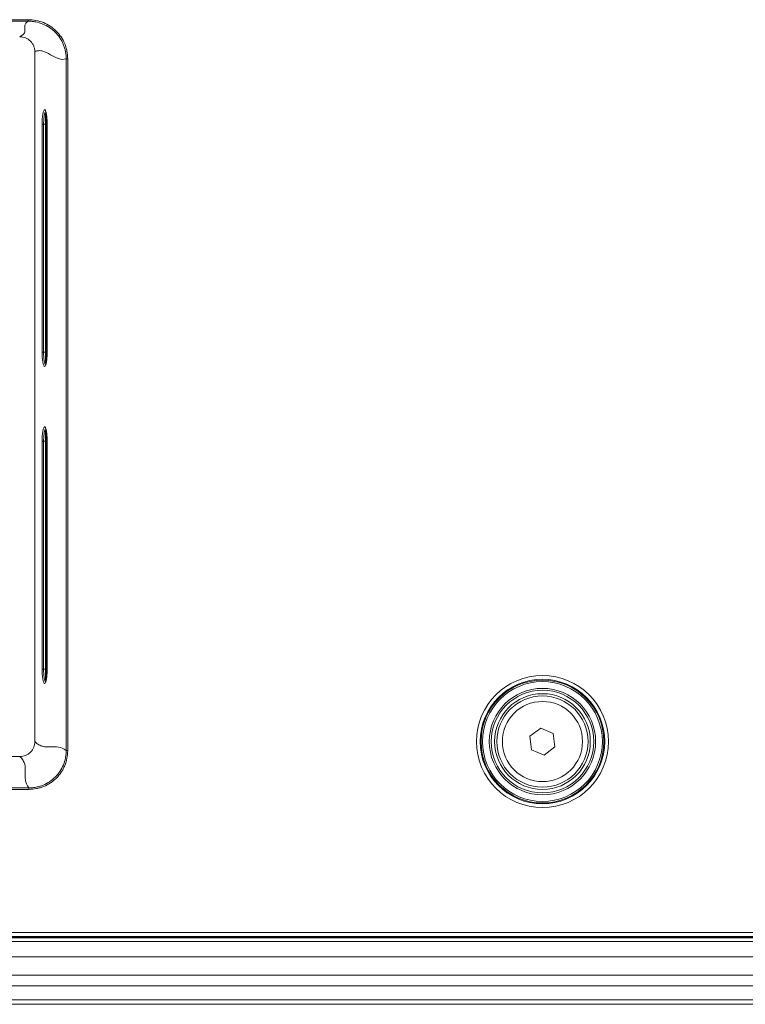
# Model space of a CAD drawing. Header units: millimetres. Extents: x 0 to 1118, y 0 to 864.
# Tile 17 of 235: x 280 to 304, y 163 to 195. Entities that reach past the tile are written whole.
import ezdxf

# ---------------------------------------------------------------- set-up
doc = ezdxf.new("R2010")
doc.units = ezdxf.units.MM

msp = doc.modelspace()

# ---------------------------------------------------------------- linework, layer by layer
at = {"color": 9, "linetype": 'Continuous', "lineweight": 0}
for p, q in [((206.824, 194.935), (280.392, 194.935)), ((280.392, 194.885), (206.824, 194.885)), ((280.392, 194.935), (280.392, 194.885)), ((281.688, 193.651), (281.638, 193.651)), ((281.638, 170.894), (281.638, 193.651)), ((281.688, 193.651), (281.688, 170.894)), ((280.958, 191.804), (280.958, 183.695)), ((280.958, 191.804), (280.958, 191.804)), ((280.845, 184), (280.845, 191.5)), ((280.893, 191.5), (280.958, 191.5)), ((280.893, 191.5), (280.893, 184)), ((281.011, 191.5), (280.99, 191.5)), ((280.99, 184), (280.99, 191.5)), ((281.012, 191.5), (281.012, 184)), ((280.893, 184), (280.845, 184)), ((280.893, 184), (280.958, 184)), ((280.99, 184), (281.011, 184)), ((281.012, 184), (281.011, 184)), ((280.958, 183.695), (280.958, 183.695)), ((280.958, 181.377), (280.958, 173.267)), ((280.958, 181.377), (280.958, 181.377)), ((280.845, 173.572), (280.845, 181.072)), ((280.893, 181.072), (280.958, 181.072)), ((280.893, 181.072), (280.893, 173.572)), ((281.011, 181.072), (280.99, 181.072)), ((280.99, 173.572), (280.99, 181.072)), ((281.012, 181.072), (281.012, 173.572)), ((280.893, 173.572), (280.845, 173.572)), ((280.893, 173.572), (280.958, 173.572)), ((280.99, 173.572), (281.011, 173.572)), ((281.012, 173.572), (281.011, 173.572)), ((280.958, 173.267), (280.958, 173.267)), ((281.688, 170.894), (281.638, 170.894)), ((206.805, 169.667), (280.411, 169.667)), ((280.411, 169.617), (206.805, 169.617)), ((280.411, 169.667), (280.411, 169.617)), ((194.945, 164.907), (400.671, 164.907)), ((400.671, 164.782), (194.945, 164.782)), ((195.72, 164.735), (399.895, 164.735)), ((195.72, 164.11), (399.895, 164.11)), ((195.72, 163.504), (399.895, 163.504)), ((195.72, 163.151), (399.895, 163.151)), ((195.72, 162.693), (399.895, 162.693))]:
    msp.add_line(p, q, dxfattribs=at)
at = {"color": 7, "linetype": 'Continuous', "lineweight": 15}
for p, q in [((280.608, 193.88), (280.608, 171.189)), ((280.958, 191.804), (280.958, 191.85)), ((280.958, 183.695), (280.958, 191.804)), ((280.893, 191.5), (280.845, 191.5)), ((281.011, 191.5), (281.011, 184)), ((281.012, 191.5), (281.011, 191.5)), ((280.958, 183.649), (280.958, 183.695)), ((280.958, 181.377), (280.958, 181.422)), ((280.958, 173.267), (280.958, 181.377)), ((280.893, 181.072), (280.845, 181.072)), ((281.011, 181.072), (281.011, 173.572)), ((281.012, 181.072), (281.011, 181.072)), ((280.958, 173.222), (280.958, 173.267)), ((296.896, 171.365), (297.254, 171.634)), ((296.95, 170.921), (296.896, 171.365)), ((297.254, 171.634), (297.665, 171.459)), ((297.665, 171.459), (297.72, 171.015)), ((297.72, 171.015), (297.362, 170.746)), ((280.115, 170.697), (207.1, 170.697)), ((297.362, 170.746), (296.95, 170.921)), ((400.678, 164.765), (194.938, 164.765)), ((195.72, 164.61), (399.895, 164.61)), ((195.72, 162.547), (399.895, 162.547))]:
    msp.add_line(p, q, dxfattribs=at)
at = {"color": 7, "linetype": 'Continuous', "lineweight": 15, "flags": 128}
for points in [[(280.968, 191.917), (280.961, 191.916), (280.935, 191.867), (280.914, 191.777), (280.899, 191.657), (280.893, 191.5), (280.893, 191.5), (280.893, 191.5)], [(280.968, 181.489), (280.961, 181.489), (280.935, 181.439), (280.914, 181.349), (280.899, 181.23), (280.893, 181.072), (280.893, 181.072), (280.893, 181.072)]]:
    msp.add_lwpolyline(points, dxfattribs=at)
at = {"color": 9, "linetype": 'Continuous', "lineweight": 0}
for radius in [2.173, 2.048, 2.021, 1.971, 1.318]:
    msp.add_circle((297.308, 171.19), radius, dxfattribs=at)
at = {"color": 7, "linetype": 'Continuous', "lineweight": 15}
for radius in [1.75, 1.688, 1.575, 1.5]:
    msp.add_circle((297.308, 171.19), radius, dxfattribs=at)
at = {"color": 9, "linetype": 'Continuous', "lineweight": 0}
for centre, radius, start, end in [((280.984, 191.8), 0.0259, 93.0985, 170.8288), ((280.981, 191.803), 0.0235, 87.2045, 175.8357), ((280.983, 183.699), 0.0253, 188.7653, 253.1743), ((280.981, 183.696), 0.0235, 184.1643, 272.7955), ((280.984, 181.373), 0.0259, 93.0985, 170.8288), ((280.981, 181.375), 0.0235, 87.2045, 175.8357), ((280.983, 173.271), 0.0253, 188.7653, 253.1743), ((280.981, 173.269), 0.0235, 184.1643, 272.7955)]:
    msp.add_arc(centre, radius, start, end, dxfattribs=at)
at = {"color": 7, "linetype": 'Continuous', "lineweight": 15}
for centre in [(280.983, 183.649), (280.983, 173.222)]:
    msp.add_arc(centre, 0.025, 180, 269, dxfattribs=at)
at = {"color": 9, "linetype": 'Continuous', "lineweight": 0}
for centre, start_param, end_param in [((280.928, 191.5), 4.712389, 5.770337), ((280.928, 184), 3.654441, 4.712389), ((280.928, 181.072), 4.712389, 5.770337), ((280.928, 173.572), 3.654441, 4.712389)]:
    msp.add_ellipse(centre, major_axis=(0, 0.35), ratio=0.176328, start_param=start_param, end_param=end_param, dxfattribs=at)
for points, knots in [([(280.108, 194.375), (280.118, 194.38), (280.129, 194.385), (280.149, 194.395), (280.176, 194.411), (280.227, 194.448), (280.286, 194.522), (280.28, 194.672), (280.253, 194.802), (280.392, 194.885)], [0, 0, 0, 0, 0.03125, 0.03125, 0.0625, 0.125, 0.25, 0.5, 1, 1, 1, 1]), ([(280.392, 194.935), (280.477, 194.935), (280.561, 194.927), (280.728, 194.894), (280.809, 194.87), (280.965, 194.807), (281.04, 194.767), (281.182, 194.674), (281.247, 194.621), (281.367, 194.503), (281.422, 194.437), (281.516, 194.297), (281.556, 194.223), (281.605, 194.106), (281.619, 194.066), (281.644, 193.985), (281.654, 193.944), (281.679, 193.82), (281.688, 193.737), (281.688, 193.651)], [0, 0, 0, 0, 0.125, 0.125, 0.25, 0.25, 0.375, 0.375, 0.5, 0.5, 0.625, 0.625, 0.75, 0.75, 0.8125, 0.8125, 0.875, 0.875, 1, 1, 1, 1]), ([(281.638, 193.651), (281.638, 193.672), (281.638, 193.692), (281.636, 193.733), (281.634, 193.753), (281.628, 193.813), (281.616, 193.893), (281.597, 193.972), (281.573, 194.05), (281.559, 194.088), (281.512, 194.201), (281.474, 194.272), (281.383, 194.406), (281.33, 194.47), (281.215, 194.583), (281.152, 194.634), (281.016, 194.724), (280.943, 194.762), (280.794, 194.823), (280.716, 194.846), (280.595, 194.87), (280.555, 194.876), (280.494, 194.882), (280.473, 194.883), (280.433, 194.885), (280.412, 194.885), (280.392, 194.885)], [0, 0, 0, 0, 0.03125, 0.03125, 0.0625, 0.0625, 0.125, 0.1875, 0.1875, 0.25, 0.25, 0.375, 0.375, 0.5, 0.5, 0.625, 0.625, 0.75, 0.75, 0.875, 0.875, 0.9375, 0.9375, 0.96875, 0.96875, 1, 1, 1, 1]), ([(280.608, 193.88), (280.629, 193.891), (280.65, 193.9), (280.693, 193.911), (280.757, 193.922), (280.907, 193.901), (281.209, 193.737), (281.468, 193.584), (281.638, 193.651)], [0, 0, 0, 0, 0.0625, 0.0625, 0.125, 0.25, 0.5, 1, 1, 1, 1]), ([(280.982, 191.826), (280.985, 191.818), (280.992, 191.791), (280.997, 191.75), (281.001, 191.723)], [0, 0, 0, 0, 0.322215, 1, 1, 1, 1]), ([(281.006, 191.671), (281.008, 191.645), (281.013, 191.592), (281.014, 191.531), (281.014, 191.5)], [0, 0, 0, 0, 0.4826425, 1, 1, 1, 1]), ([(281.012, 184), (281.012, 183.936), (281.01, 183.875), (281.004, 183.788), (281.001, 183.761), (280.995, 183.709), (280.991, 183.685), (280.984, 183.641), (280.979, 183.622), (280.97, 183.588), (280.965, 183.573), (280.95, 183.538), (280.939, 183.525), (280.918, 183.525), (280.907, 183.538), (280.892, 183.573), (280.887, 183.587), (280.878, 183.621), (280.874, 183.641), (280.866, 183.685), (280.862, 183.709), (280.856, 183.76), (280.854, 183.788), (280.847, 183.875), (280.845, 183.936), (280.845, 184)], [0, 0, 0, 0, 0.125, 0.125, 0.1875, 0.1875, 0.25, 0.25, 0.3125, 0.3125, 0.375, 0.375, 0.5, 0.5, 0.625, 0.625, 0.6875, 0.6875, 0.75, 0.75, 0.8125, 0.8125, 0.875, 0.875, 1, 1, 1, 1]), ([(280.982, 181.399), (280.985, 181.39), (280.992, 181.363), (280.997, 181.323), (281.001, 181.295)], [0, 0, 0, 0, 0.322215, 1, 1, 1, 1]), ([(281.006, 181.244), (281.008, 181.218), (281.013, 181.164), (281.014, 181.103), (281.014, 181.072)], [0, 0, 0, 0, 0.4826425, 1, 1, 1, 1]), ([(281.012, 173.572), (281.012, 173.509), (281.01, 173.448), (281.004, 173.361), (281.001, 173.333), (280.995, 173.282), (280.991, 173.258), (280.984, 173.214), (280.979, 173.194), (280.97, 173.16), (280.965, 173.145), (280.95, 173.11), (280.939, 173.098), (280.918, 173.098), (280.907, 173.11), (280.892, 173.145), (280.887, 173.16), (280.878, 173.194), (280.874, 173.213), (280.866, 173.257), (280.862, 173.281), (280.856, 173.333), (280.854, 173.36), (280.847, 173.447), (280.845, 173.509), (280.845, 173.572)], [0, 0, 0, 0, 0.125, 0.125, 0.1875, 0.1875, 0.25, 0.25, 0.3125, 0.3125, 0.375, 0.375, 0.5, 0.5, 0.625, 0.625, 0.6875, 0.6875, 0.75, 0.75, 0.8125, 0.8125, 0.875, 0.875, 1, 1, 1, 1]), ([(280.608, 171.189), (280.618, 171.179), (280.629, 171.168), (280.65, 171.149), (280.682, 171.121), (280.756, 171.07), (280.906, 171.01), (281.209, 171.012), (281.469, 171.034), (281.638, 170.894)], [0, 0, 0, 0, 0.03125, 0.03125, 0.0625, 0.125, 0.25, 0.5, 1, 1, 1, 1]), ([(280.115, 170.697), (280.126, 170.687), (280.137, 170.676), (280.156, 170.655), (280.184, 170.623), (280.235, 170.549), (280.295, 170.399), (280.293, 170.096), (280.271, 169.836), (280.411, 169.667)], [0, 0, 0, 0, 0.03125, 0.03125, 0.0625, 0.125, 0.25, 0.5, 1, 1, 1, 1]), ([(280.411, 169.667), (280.431, 169.667), (280.451, 169.667), (280.492, 169.669), (280.512, 169.67), (280.572, 169.676), (280.611, 169.682), (280.69, 169.697), (280.729, 169.707), (280.806, 169.73), (280.844, 169.743), (280.956, 169.789), (281.027, 169.826), (281.16, 169.915), (281.224, 169.967), (281.337, 170.08), (281.388, 170.142), (281.477, 170.276), (281.515, 170.348), (281.576, 170.496), (281.599, 170.573), (281.623, 170.692), (281.629, 170.732), (281.634, 170.793), (281.636, 170.813), (281.638, 170.853), (281.638, 170.874), (281.638, 170.894)], [0, 0, 0, 0, 0.03125, 0.03125, 0.0625, 0.0625, 0.125, 0.125, 0.1875, 0.1875, 0.25, 0.25, 0.375, 0.375, 0.5, 0.5, 0.625, 0.625, 0.75, 0.75, 0.875, 0.875, 0.9375, 0.9375, 0.96875, 0.96875, 1, 1, 1, 1]), ([(281.688, 170.894), (281.688, 170.81), (281.679, 170.726), (281.647, 170.561), (281.623, 170.481), (281.575, 170.365), (281.557, 170.327), (281.518, 170.253), (281.496, 170.217), (281.427, 170.112), (281.374, 170.048), (281.256, 169.93), (281.19, 169.876), (281.051, 169.784), (280.978, 169.745), (280.861, 169.698), (280.822, 169.683), (280.741, 169.659), (280.701, 169.649), (280.578, 169.626), (280.495, 169.617), (280.411, 169.617)], [0, 0, 0, 0, 0.125, 0.125, 0.25, 0.25, 0.3125, 0.3125, 0.375, 0.375, 0.5, 0.5, 0.625, 0.625, 0.75, 0.75, 0.8125, 0.8125, 0.875, 0.875, 1, 1, 1, 1])]:
    msp.add_open_spline(points, degree=3, knots=knots, dxfattribs=at)
at = {"color": 7, "linetype": 'Continuous', "lineweight": 15}
for points, knots in [([(280.608, 193.88), (280.608, 193.913), (280.605, 193.945), (280.592, 194.009), (280.582, 194.04), (280.557, 194.101), (280.542, 194.129), (280.505, 194.183), (280.484, 194.208), (280.415, 194.277), (280.359, 194.313), (280.239, 194.362), (280.174, 194.375), (280.108, 194.375)], [0, 0, 0, 0, 0.125, 0.125, 0.25, 0.25, 0.375, 0.375, 0.5, 0.5, 0.75, 0.75, 1, 1, 1, 1]), ([(280.845, 191.5), (280.845, 191.563), (280.847, 191.624), (280.854, 191.711), (280.856, 191.738), (280.862, 191.79), (280.866, 191.814), (280.874, 191.858), (280.878, 191.877), (280.887, 191.912), (280.892, 191.926), (280.907, 191.961), (280.918, 191.974), (280.934, 191.974), (280.939, 191.971), (280.95, 191.959), (280.955, 191.95), (280.965, 191.927), (280.97, 191.912), (280.979, 191.878), (280.983, 191.858), (280.991, 191.815), (280.995, 191.79), (281.001, 191.739), (281.004, 191.712), (281.01, 191.624), (281.012, 191.563), (281.012, 191.5)], [0, 0, 0, 0, 0.125, 0.125, 0.1875, 0.1875, 0.25, 0.25, 0.3125, 0.3125, 0.375, 0.375, 0.5, 0.5, 0.5625, 0.5625, 0.625, 0.625, 0.6875, 0.6875, 0.75, 0.75, 0.8125, 0.8125, 0.875, 0.875, 1, 1, 1, 1]), ([(280.893, 184), (280.893, 184), (280.893, 183.992), (280.894, 183.937), (280.898, 183.834), (280.914, 183.71), (280.936, 183.621), (280.959, 183.576), (280.973, 183.58), (280.977, 183.582)], [0, 0, 0, 0, 0.000022, 0.033374, 0.245644, 0.461099, 0.679351, 0.898659, 1, 1, 1, 1]), ([(280.845, 181.072), (280.845, 181.135), (280.847, 181.196), (280.854, 181.283), (280.856, 181.311), (280.862, 181.362), (280.866, 181.387), (280.874, 181.43), (280.878, 181.45), (280.887, 181.484), (280.892, 181.499), (280.907, 181.534), (280.918, 181.546), (280.934, 181.546), (280.939, 181.543), (280.95, 181.531), (280.955, 181.522), (280.965, 181.499), (280.97, 181.484), (280.979, 181.45), (280.983, 181.431), (280.991, 181.387), (280.995, 181.363), (281.001, 181.311), (281.004, 181.284), (281.01, 181.197), (281.012, 181.135), (281.012, 181.072)], [0, 0, 0, 0, 0.125, 0.125, 0.1875, 0.1875, 0.25, 0.25, 0.3125, 0.3125, 0.375, 0.375, 0.5, 0.5, 0.5625, 0.5625, 0.625, 0.625, 0.6875, 0.6875, 0.75, 0.75, 0.8125, 0.8125, 0.875, 0.875, 1, 1, 1, 1]), ([(280.893, 173.572), (280.893, 173.572), (280.893, 173.565), (280.894, 173.51), (280.898, 173.407), (280.914, 173.282), (280.936, 173.193), (280.959, 173.148), (280.973, 173.153), (280.977, 173.154)], [0, 0, 0, 0, 0.000022, 0.033374, 0.245644, 0.461099, 0.679351, 0.898659, 1, 1, 1, 1]), ([(280.115, 170.697), (280.148, 170.697), (280.18, 170.7), (280.243, 170.712), (280.274, 170.722), (280.334, 170.746), (280.363, 170.761), (280.416, 170.797), (280.442, 170.817), (280.51, 170.886), (280.546, 170.941), (280.595, 171.06), (280.608, 171.124), (280.608, 171.189)], [0, 0, 0, 0, 0.125, 0.125, 0.25, 0.25, 0.375, 0.375, 0.5, 0.5, 0.75, 0.75, 1, 1, 1, 1])]:
    msp.add_open_spline(points, degree=3, knots=knots, dxfattribs=at)

doc.saveas('drawing.dxf')
